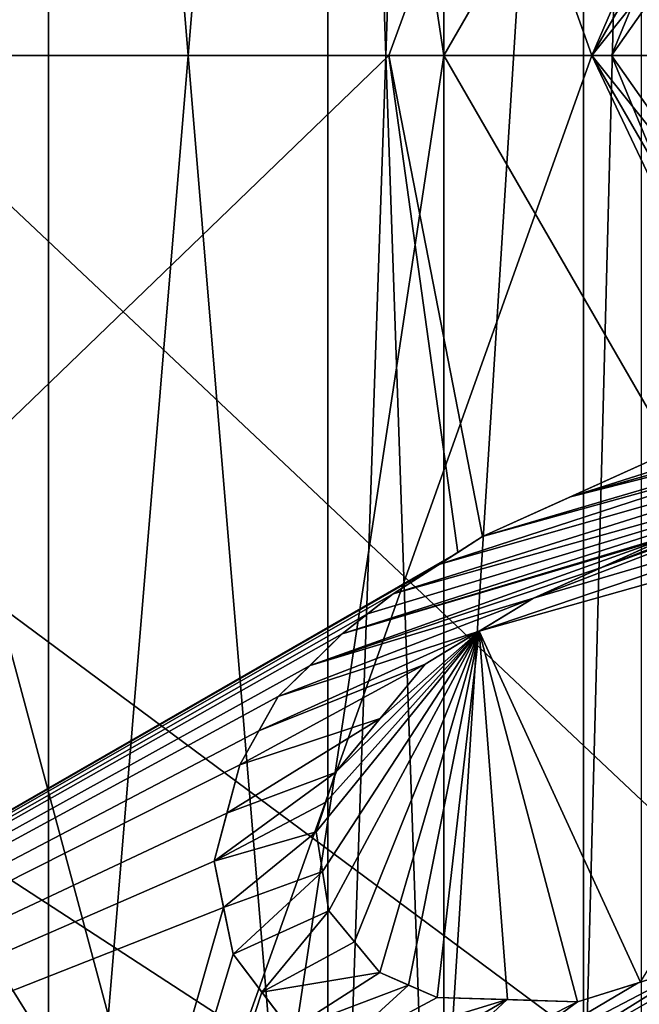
# Model space of a CAD drawing. Header units: millimetres. Extents: x -122 to 122, y -98 to 94.
# Tile 249 of 256: x -81.15 to -78.01, y 68.7 to 73.68. Entities that reach past the tile are written whole.
import ezdxf

# ---------------------------------------------------------------- set-up
doc = ezdxf.new("R2010")
doc.units = ezdxf.units.MM
doc.header["$LTSCALE"] = 26.699852
for name, color, linetype in [('13', 7, 'CONTINUOUS'), ('14', 7, 'CONTINUOUS'), ('15', 7, 'CONTINUOUS'), ('16', 7, 'CONTINUOUS'), ('17', 7, 'CONTINUOUS'), ('18', 7, 'CONTINUOUS'), ('2408', 7, 'CONTINUOUS'), ('2409', 7, 'CONTINUOUS'), ('2423', 7, 'CONTINUOUS'), ('2430', 7, 'CONTINUOUS'), ('2438', 7, 'CONTINUOUS'), ('339', 7, 'CONTINUOUS'), ('340', 7, 'CONTINUOUS'), ('349', 7, 'CONTINUOUS'), ('350', 7, 'CONTINUOUS'), ('351', 7, 'CONTINUOUS'), ('352', 7, 'CONTINUOUS'), ('353', 7, 'CONTINUOUS'), ('354', 7, 'CONTINUOUS'), ('355', 7, 'CONTINUOUS'), ('356', 7, 'CONTINUOUS'), ('3565', 7, 'CONTINUOUS'), ('3575', 7, 'CONTINUOUS'), ('3603', 7, 'CONTINUOUS'), ('3610', 7, 'CONTINUOUS'), ('3618', 7, 'CONTINUOUS'), ('5452', 7, 'CONTINUOUS'), ('5454', 7, 'CONTINUOUS'), ('5457', 7, 'CONTINUOUS'), ('5466', 7, 'CONTINUOUS'), ('5638', 7, 'CONTINUOUS'), ('5639', 7, 'CONTINUOUS'), ('5640', 7, 'CONTINUOUS'), ('5641', 7, 'CONTINUOUS'), ('5642', 7, 'CONTINUOUS'), ('5643', 7, 'CONTINUOUS'), ('5644', 7, 'CONTINUOUS'), ('5645', 7, 'CONTINUOUS'), ('5651', 7, 'CONTINUOUS'), ('5652', 7, 'CONTINUOUS'), ('5653', 7, 'CONTINUOUS'), ('5654', 7, 'CONTINUOUS'), ('5655', 7, 'CONTINUOUS'), ('5656', 7, 'CONTINUOUS'), ('5657', 7, 'CONTINUOUS'), ('5658', 7, 'CONTINUOUS'), ('5659', 7, 'CONTINUOUS'), ('5670', 7, 'CONTINUOUS'), ('951', 7, 'CONTINUOUS'), ('953', 7, 'CONTINUOUS')]:
    doc.layers.add(name, color=color, linetype=linetype)

msp = doc.modelspace()

# ---------------------------------------------------------------- linework, layer by layer
at = {"layer": '13', "color": 7, "linetype": 'Continuous', "true_color": 0xf5f5f5}
for points in [[(-80.6065, 84.1065, -12), (-85, 73.5, -12), (-74.4996, 81.2944, -12), (-80.6065, 84.1065, -12)], [(-85, 73.5, -12), (-79, 73.5, -12), (-74.4996, 81.2944, -12), (-85, 73.5, -12)], [(-85, 73.5, -12), (-80.6065, 62.8935, -12), (-79, 73.5, -12), (-85, 73.5, -12)], [(-79, 73.5, -12), (-80.6065, 62.8935, -12), (-74.4996, 65.7056, -12), (-79, 73.5, -12)]]:
    msp.add_3dface(points, dxfattribs=at)
at = {"layer": '14', "color": 7, "linetype": 'Continuous', "true_color": 0xf5f5f5}
for points in [[(-85, 73.5, -15), (-80.6065, 84.1065, -15), (-79, 73.5, -15), (-85, 73.5, -15)], [(-79, 73.5, -15), (-80.6065, 84.1065, -15), (-74.4996, 81.2944, -15), (-79, 73.5, -15)], [(-80.6065, 62.8935, -15), (-85, 73.5, -15), (-74.4996, 65.7056, -15), (-80.6065, 62.8935, -15)], [(-85, 73.5, -15), (-79, 73.5, -15), (-74.4996, 65.7056, -15), (-85, 73.5, -15)]]:
    msp.add_3dface(points, dxfattribs=at)
at = {"layer": '15', "color": 7, "linetype": 'Continuous', "true_color": 0xf5f5f5}
for points in [[(-85, 73.5, -12), (-80.6065, 84.1065, -12), (-85, 73.5, -15), (-85, 73.5, -12)], [(-85, 73.5, -15), (-80.6065, 84.1065, -12), (-80.6065, 84.1065, -15), (-85, 73.5, -15)]]:
    msp.add_3dface(points, dxfattribs=at)
at = {"layer": '16', "color": 7, "linetype": 'Continuous', "true_color": 0xf5f5f5}
for points in [[(-80.6065, 62.8935, -12), (-85, 73.5, -12), (-80.6065, 62.8935, -15), (-80.6065, 62.8935, -12)], [(-85, 73.5, -12), (-85, 73.5, -15), (-80.6065, 62.8935, -15), (-85, 73.5, -12)]]:
    msp.add_3dface(points, dxfattribs=at)
at = {"layer": '17', "color": 7, "linetype": 'Continuous', "true_color": 0xf5f5f5}
for points in [[(-79, 73.5, -12), (-74.4996, 65.7056, -12), (-79, 73.5, -15), (-79, 73.5, -12)], [(-79, 73.5, -15), (-74.4996, 65.7056, -12), (-74.4996, 65.7056, -15), (-79, 73.5, -15)]]:
    msp.add_3dface(points, dxfattribs=at)
at = {"layer": '18', "color": 7, "linetype": 'Continuous', "true_color": 0xf5f5f5}
for points in [[(-74.4996, 81.2944, -12), (-79, 73.5, -12), (-74.4996, 81.2944, -15), (-74.4996, 81.2944, -12)], [(-79, 73.5, -12), (-79, 73.5, -15), (-74.4996, 81.2944, -15), (-79, 73.5, -12)]]:
    msp.add_3dface(points, dxfattribs=at)
at = {"layer": '2408', "color": 250, "linetype": 'Continuous', "true_color": 0x323232}
for points in [[(-94.5, 92.5), (-81, 82), (-106.5, 51.2841), (-94.5, 92.5)], [(-81, 82), (-81, 65), (-106.5, 51.2841), (-81, 82)]]:
    msp.add_3dface(points, dxfattribs=at)
at = {"layer": '2409', "color": 250, "linetype": 'Continuous', "true_color": 0x323232}
for points in [[(-81, 65, 12), (-81, 82, 12), (-94.5, 92.5, 12), (-81, 65, 12)], [(-81, 65, 12), (-94.5, 92.5, 12), (-81.6673, 53.4468, 12), (-81, 65, 12)]]:
    msp.add_3dface(points, dxfattribs=at)
at = {"layer": '2423', "color": 250, "linetype": 'Continuous', "true_color": 0x323232}
for points in [[(-79, 82, 2), (-79, 82, 10), (-79, 65, 10), (-79, 82, 2)], [(-79, 65, 2), (-79, 82, 2), (-79, 65, 10), (-79, 65, 2)]]:
    msp.add_3dface(points, dxfattribs=at)
at = {"layer": '2430', "color": 250, "linetype": 'Continuous', "true_color": 0x323232}
for points in [[(-81, 82, 12), (-81, 65, 12), (-79.5858, 65, 11.4142), (-81, 82, 12)], [(-81, 82, 12), (-79.5858, 65, 11.4142), (-79.5858, 82, 11.4142), (-81, 82, 12)], [(-79, 65, 10), (-79, 82, 10), (-79.5858, 82, 11.4142), (-79, 65, 10)], [(-79.5858, 65, 11.4142), (-79, 65, 10), (-79.5858, 82, 11.4142), (-79.5858, 65, 11.4142)]]:
    msp.add_3dface(points, dxfattribs=at)
at = {"layer": '2438', "color": 250, "linetype": 'Continuous', "true_color": 0x323232}
for points in [[(-81, 65), (-81, 82), (-79.5858, 82, 0.5858), (-81, 65)], [(-81, 65), (-79.5858, 82, 0.5858), (-79.5858, 65, 0.5858), (-81, 65)], [(-79, 82, 2), (-79, 65, 2), (-79.5858, 65, 0.5858), (-79, 82, 2)], [(-79.5858, 82, 0.5858), (-79, 82, 2), (-79.5858, 65, 0.5858), (-79.5858, 82, 0.5858)]]:
    msp.add_3dface(points, dxfattribs=at)
at = {"layer": '339', "color": 7, "linetype": 'Continuous', "true_color": 0xf5f5f5}
for points in [[(-78.25, 73.5, -15), (-74.125, 80.6447, -15), (-82, 73.5, -15), (-78.25, 73.5, -15)], [(-82, 73.5, -15), (-74.125, 80.6447, -15), (-80.3912, 79.5008, -15), (-82, 73.5, -15)], [(-78.25, 73.5, -15), (-82, 73.5, -15), (-80.3912, 67.4992, -15), (-78.25, 73.5, -15)], [(-74.125, 66.3553, -15), (-78.25, 73.5, -15), (-80.3912, 67.4992, -15), (-74.125, 66.3553, -15)]]:
    msp.add_3dface(points, dxfattribs=at)
at = {"layer": '340', "color": 7, "linetype": 'Continuous', "true_color": 0xf5f5f5}
for points in [[(-82, 73.5, -28.55), (-80.3912, 79.5008, -28.55), (-78.25, 73.5, -28.55), (-82, 73.5, -28.55)], [(-78.25, 73.5, -28.55), (-80.3912, 79.5008, -28.55), (-75.6381, 79.5221, -28.55), (-78.25, 73.5, -28.55)], [(-80.3912, 67.4992, -28.55), (-82, 73.5, -28.55), (-75.224, 67.1154, -28.55), (-80.3912, 67.4992, -28.55)], [(-75.224, 67.1154, -28.55), (-82, 73.5, -28.55), (-78.25, 73.5, -28.55), (-75.224, 67.1154, -28.55)]]:
    msp.add_3dface(points, dxfattribs=at)
at = {"layer": '349', "color": 7, "linetype": 'Continuous', "true_color": 0xf5f5f5}
for points in [[(-75.224, 67.1154, -28.55), (-78.25, 73.5, -28.55), (-73.4587, 67.5093, -27.2175), (-75.224, 67.1154, -28.55)], [(-78.25, 73.5, -28.55), (-76.9175, 73.5, -27.2175), (-73.4587, 67.5093, -27.2175), (-78.25, 73.5, -28.55)]]:
    msp.add_3dface(points, dxfattribs=at)
at = {"layer": '350', "color": 7, "linetype": 'Continuous', "true_color": 0xf5f5f5}
msp.add_3dface([(-78.25, 73.5, -28.55), (-75.6381, 79.5221, -28.55), (-76.9175, 73.5, -27.2175), (-78.25, 73.5, -28.55)], dxfattribs=at)
at = {"layer": '351', "color": 7, "linetype": 'Continuous', "true_color": 0xf5f5f5}
msp.add_3dface([(-78.25, 73.5, -15), (-74.125, 66.3553, -15), (-76.9175, 73.5, -16.3325), (-78.25, 73.5, -15)], dxfattribs=at)
at = {"layer": '352', "color": 7, "linetype": 'Continuous', "true_color": 0xf5f5f5}
for points in [[(-74.125, 80.6447, -15), (-78.25, 73.5, -15), (-73.4587, 79.4907, -16.3325), (-74.125, 80.6447, -15)], [(-78.25, 73.5, -15), (-76.9175, 73.5, -16.3325), (-73.4587, 79.4907, -16.3325), (-78.25, 73.5, -15)]]:
    msp.add_3dface(points, dxfattribs=at)
at = {"layer": '353', "color": 7, "linetype": 'Continuous', "true_color": 0xf5f5f5}
for points in [[(-82, 73.5, -28.55), (-80.3912, 67.4992, -28.55), (-82, 70.0827, -28.2745), (-82, 73.5, -28.55)], [(-80.3912, 67.4992, -28.55), (-82, 66.5718, -27.4782), (-82, 70.0827, -28.2745), (-80.3912, 67.4992, -28.55)]]:
    msp.add_3dface(points, dxfattribs=at)
at = {"layer": '354', "color": 7, "linetype": 'Continuous', "true_color": 0xf5f5f5}
msp.add_3dface([(-80.3912, 79.5008, -28.55), (-82, 73.5, -28.55), (-82, 76.9168, -28.2746), (-80.3912, 79.5008, -28.55)], dxfattribs=at)
at = {"layer": '355', "color": 7, "linetype": 'Continuous', "true_color": 0xf5f5f5}
for points in [[(-80.3912, 67.4992, -15), (-82, 73.5, -15), (-82, 70.0828, -15.2754), (-80.3912, 67.4992, -15)], [(-82, 66.5718, -16.0718), (-80.3912, 67.4992, -15), (-82, 70.0828, -15.2754), (-82, 66.5718, -16.0718)]]:
    msp.add_3dface(points, dxfattribs=at)
at = {"layer": '356', "color": 7, "linetype": 'Continuous', "true_color": 0xf5f5f5}
msp.add_3dface([(-82, 73.5, -15), (-80.3912, 79.5008, -15), (-82, 76.9166, -15.2753), (-82, 73.5, -15)], dxfattribs=at)
at = {"layer": '3565', "color": 250, "linetype": 'Continuous', "true_color": 0x323232}
for points in [[(-102.9852, 88.9852), (-80.2677, 63.2324), (-94.5, 92.5), (-102.9852, 88.9852)], [(-81, 65), (-81, 82), (-94.5, 92.5), (-81, 65)], [(-80.2677, 63.2324), (-81, 65), (-94.5, 92.5), (-80.2677, 63.2324)], [(-106.5, 80.5), (-80.2677, 63.2324), (-102.9852, 88.9852), (-106.5, 80.5)], [(-106.5, 51.2841), (-80.2677, 63.2324), (-106.5, 80.5), (-106.5, 51.2841)]]:
    msp.add_3dface(points, dxfattribs=at)
at = {"layer": '3575', "color": 250, "linetype": 'Continuous', "true_color": 0x323232}
for points in [[(-81, 82, -12), (-85.2358, 51.1768, -12), (-94.5, 92.5, -12), (-81, 82, -12)], [(-85.2358, 51.1768, -12), (-81, 82, -12), (-83.7813, 52.822, -12), (-85.2358, 51.1768, -12)], [(-83.7813, 52.822, -12), (-81, 82, -12), (-81.6673, 53.4468, -12), (-83.7813, 52.822, -12)], [(-81, 82, -12), (-81, 65, -12), (-81.6673, 53.4468, -12), (-81, 82, -12)]]:
    msp.add_3dface(points, dxfattribs=at)
at = {"layer": '3603', "color": 250, "linetype": 'Continuous', "true_color": 0x323232}
for points in [[(-79, 65, -10), (-79, 82, -10), (-79, 65, -2), (-79, 65, -10)], [(-79, 65, -2), (-79, 82, -10), (-79, 82, -2), (-79, 65, -2)]]:
    msp.add_3dface(points, dxfattribs=at)
at = {"layer": '3610', "color": 250, "linetype": 'Continuous', "true_color": 0x323232}
for points in [[(-81, 65, -12), (-81, 82, -12), (-79.5858, 82, -11.4142), (-81, 65, -12)], [(-79.5858, 65, -11.4142), (-81, 65, -12), (-79.5858, 82, -11.4142), (-79.5858, 65, -11.4142)], [(-79, 82, -10), (-79, 65, -10), (-79.5858, 65, -11.4142), (-79, 82, -10)], [(-79, 82, -10), (-79.5858, 65, -11.4142), (-79.5858, 82, -11.4142), (-79, 82, -10)]]:
    msp.add_3dface(points, dxfattribs=at)
at = {"layer": '3618', "color": 250, "linetype": 'Continuous', "true_color": 0x323232}
for points in [[(-81, 82), (-81, 65), (-79.5858, 65, -0.5858), (-81, 82)], [(-79.5858, 82, -0.5858), (-81, 82), (-79.5858, 65, -0.5858), (-79.5858, 82, -0.5858)], [(-79, 65, -2), (-79, 82, -2), (-79.5858, 82, -0.5858), (-79, 65, -2)], [(-79, 65, -2), (-79.5858, 82, -0.5858), (-79.5858, 65, -0.5858), (-79, 65, -2)]]:
    msp.add_3dface(points, dxfattribs=at)
at = {"layer": '5452', "color": 7, "linetype": 'Continuous', "true_color": 0xf5f5f5}
for points in [[(-87.6, 73.5, 12), (-86.2603, 80.2344, 12), (-79, 79.1, 12), (-87.6, 73.5, 12)], [(-79, 67.9, 12), (-87.6, 73.5, 12), (-79, 79.1, 12), (-79, 67.9, 12)], [(-86.2603, 66.7656, 12), (-87.6, 73.5, 12), (-79, 67.9, 12), (-86.2603, 66.7656, 12)]]:
    msp.add_3dface(points, dxfattribs=at)
at = {"layer": '5454', "color": 7, "linetype": 'Continuous', "true_color": 0xf5f5f5}
for points in [[(-87.6, 73.5, 14.625), (-86.2603, 66.7648, 14.625), (-79.2773, 73.5, 18.9925), (-87.6, 73.5, 14.625)], [(-86.2603, 66.7648, 14.625), (-78.9282, 70.9844, 18.993), (-79.2773, 73.5, 18.9925), (-86.2603, 66.7648, 14.625)], [(-78.8028, 71.0649, 19.0401), (-70, 73.5, 20.5), (-79.2773, 73.5, 18.9925), (-78.8028, 71.0649, 19.0401)], [(-78.9282, 70.9844, 18.993), (-78.8028, 71.0649, 19.0401), (-79.2773, 73.5, 18.9925), (-78.9282, 70.9844, 18.993)], [(-77.9303, 71.4592, 19.3325), (-70, 73.5, 20.5), (-78.8028, 71.0649, 19.0401), (-77.9303, 71.4592, 19.3325)], [(-78.3584, 71.2657, 19.1935), (-77.9303, 71.4592, 19.3325), (-78.8028, 71.0649, 19.0401), (-78.3584, 71.2657, 19.1935)], [(-78.9282, 70.9844, 18.993), (-86.2603, 66.7648, 14.625), (-79.0244, 70.9227, 18.9562), (-78.9282, 70.9844, 18.993)], [(-79.0244, 70.9227, 18.9562), (-86.2603, 66.7648, 14.625), (-79.2553, 70.7746, 18.8659), (-79.0244, 70.9227, 18.9562)], [(-79.2553, 70.7746, 18.8659), (-86.2603, 66.7648, 14.625), (-79.3849, 70.6731, 18.812), (-79.2553, 70.7746, 18.8659)], [(-79.3849, 70.6731, 18.812), (-86.2603, 66.7648, 14.625), (-79.514, 70.572, 18.7572), (-79.3849, 70.6731, 18.812)], [(-79.514, 70.572, 18.7572), (-86.2603, 66.7648, 14.625), (-79.6761, 70.4128, 18.6833), (-79.514, 70.572, 18.7572)], [(-79.6761, 70.4128, 18.6833), (-86.2603, 66.7648, 14.625), (-79.8374, 70.2544, 18.6077), (-79.6761, 70.4128, 18.6833)], [(-79.8374, 70.2544, 18.6077), (-86.2603, 66.7648, 14.625), (-79.9347, 70.0816, 18.5515), (-79.8374, 70.2544, 18.6077)], [(-79.9347, 70.0816, 18.5515), (-86.2603, 66.7648, 14.625), (-80.0317, 69.9093, 18.494), (-79.9347, 70.0816, 18.5515)], [(-80.0317, 69.9093, 18.494), (-86.2603, 66.7648, 14.625), (-80.0968, 69.6653, 18.4367), (-80.0317, 69.9093, 18.494)], [(-80.0968, 69.6653, 18.4367), (-86.2603, 66.7648, 14.625), (-80.1617, 69.4219, 18.3772), (-80.0968, 69.6653, 18.4367)], [(-80.1617, 69.4219, 18.3772), (-86.2603, 66.7648, 14.625), (-80.1136, 69.1864, 18.3587), (-80.1617, 69.4219, 18.3772)], [(-86.2603, 66.7648, 14.625), (-82.4451, 61.0549, 14.625), (-80.1136, 69.1864, 18.3587), (-86.2603, 66.7648, 14.625)], [(-80.1136, 69.1864, 18.3587), (-82.4451, 61.0549, 14.625), (-80.0656, 68.951, 18.3382), (-80.1136, 69.1864, 18.3587)], [(-80.0656, 68.951, 18.3382), (-82.4451, 61.0549, 14.625), (-79.9207, 68.7595, 18.3587), (-80.0656, 68.951, 18.3382)], [(-79.9207, 68.7595, 18.3587), (-82.4451, 61.0549, 14.625), (-79.7756, 68.5676, 18.3772), (-79.9207, 68.7595, 18.3587)]]:
    msp.add_3dface(points, dxfattribs=at)
at = {"layer": '5457', "color": 7, "linetype": 'Continuous', "true_color": 0xf5f5f5}
for points in [[(-86.2603, 80.2352, 14.625), (-87.6, 73.5, 14.625), (-77.0873, 79.4866, 18.9925), (-86.2603, 80.2352, 14.625)], [(-87.6, 73.5, 14.625), (-79.2773, 73.5, 18.9925), (-77.0873, 79.4866, 18.9925), (-87.6, 73.5, 14.625)], [(-79.2773, 73.5, 18.9925), (-70, 73.5, 20.5), (-77.0873, 79.4866, 18.9925), (-79.2773, 73.5, 18.9925)], [(-78.545, 70.7527, 19.0913), (-78.8202, 70.5854, 18.9885), (-76.891, 71.2399, 19.5883), (-78.545, 70.7527, 19.0913)], [(-76.891, 71.2399, 19.5883), (-78.8202, 70.5854, 18.9885), (-76.5422, 71.2292, 19.6699), (-76.891, 71.2399, 19.5883)], [(-78.8202, 70.5854, 18.9885), (-78.0042, 68.8094, 18.9925), (-76.5422, 71.2292, 19.6699), (-78.8202, 70.5854, 18.9885)], [(-78.1967, 70.9101, 19.2107), (-78.545, 70.7527, 19.0913), (-77.2526, 71.2511, 19.499), (-78.1967, 70.9101, 19.2107)], [(-77.2526, 71.2511, 19.499), (-78.545, 70.7527, 19.0913), (-76.891, 71.2399, 19.5883), (-77.2526, 71.2511, 19.499)], [(-77.5537, 71.157, 19.4124), (-78.1967, 70.9101, 19.2107), (-77.2526, 71.2511, 19.499), (-77.5537, 71.157, 19.4124)], [(-77.8664, 71.0594, 19.3186), (-78.1967, 70.9101, 19.2107), (-77.5537, 71.157, 19.4124), (-77.8664, 71.0594, 19.3186)], [(-79.6448, 69.5698, 18.5865), (-79.6128, 69.3699, 18.5683), (-78.8202, 70.5854, 18.9885), (-79.6448, 69.5698, 18.5865)], [(-79.5962, 69.7203, 18.6248), (-79.6448, 69.5698, 18.5865), (-78.8202, 70.5854, 18.9885), (-79.5962, 69.7203, 18.6248)], [(-79.6128, 69.3699, 18.5683), (-79.5809, 69.17, 18.5486), (-78.8202, 70.5854, 18.9885), (-79.6128, 69.3699, 18.5683)], [(-79.5474, 69.871, 18.6621), (-79.5962, 69.7203, 18.6248), (-78.8202, 70.5854, 18.9885), (-79.5474, 69.871, 18.6621)], [(-79.5809, 69.17, 18.5486), (-79.452, 69.014, 18.5683), (-78.8202, 70.5854, 18.9885), (-79.5809, 69.17, 18.5486)], [(-79.3218, 70.1439, 18.7741), (-79.5474, 69.871, 18.6621), (-78.8202, 70.5854, 18.9885), (-79.3218, 70.1439, 18.7741)], [(-79.452, 69.014, 18.5683), (-79.323, 68.8579, 18.5865), (-78.8202, 70.5854, 18.9885), (-79.452, 69.014, 18.5683)], [(-79.323, 68.8579, 18.5865), (-79.1777, 68.7949, 18.6248), (-78.8202, 70.5854, 18.9885), (-79.323, 68.8579, 18.5865)], [(-79.0945, 70.4187, 18.8819), (-79.3218, 70.1439, 18.7741), (-78.8202, 70.5854, 18.9885), (-79.0945, 70.4187, 18.8819)], [(-79.1777, 68.7949, 18.6248), (-79.0326, 68.7319, 18.6621), (-78.8202, 70.5854, 18.9885), (-79.1777, 68.7949, 18.6248)], [(-79.0326, 68.7319, 18.6621), (-78.6778, 68.721, 18.7744), (-78.8202, 70.5854, 18.9885), (-79.0326, 68.7319, 18.6621)], [(-78.6778, 68.721, 18.7744), (-78.3223, 68.71, 18.8819), (-78.8202, 70.5854, 18.9885), (-78.6778, 68.721, 18.7744)], [(-78.8202, 70.5854, 18.9885), (-78.3223, 68.71, 18.8819), (-78.0042, 68.8094, 18.9925), (-78.8202, 70.5854, 18.9885)]]:
    msp.add_3dface(points, dxfattribs=at)
at = {"layer": '5466', "color": 7, "linetype": 'Continuous', "true_color": 0xf5f5f5}
for points in [[(-79, 67.9, 12), (-79, 79.1, 12), (-78.2929, 79.1, 11.7071), (-79, 67.9, 12)], [(-78.2929, 67.9, 11.7071), (-79, 67.9, 12), (-78.2929, 79.1, 11.7071), (-78.2929, 67.9, 11.7071)], [(-78, 79.1, 11), (-78, 67.9, 11), (-78.2929, 67.9, 11.7071), (-78, 79.1, 11)], [(-78, 79.1, 11), (-78.2929, 67.9, 11.7071), (-78.2929, 79.1, 11.7071), (-78, 79.1, 11)]]:
    msp.add_3dface(points, dxfattribs=at)
at = {"layer": '5638', "color": 7, "linetype": 'Continuous', "true_color": 0xf5f5f5}
for points in [[(-77.9303, 71.4592, 19.3325), (-78.3584, 71.2657, 19.1935), (-78.8028, 71.0649, 20.0907), (-77.9303, 71.4592, 19.3325)], [(-77.9303, 71.4592, 19.3325), (-78.8028, 71.0649, 20.0907), (-78.3583, 71.2658, 20.2386), (-77.9303, 71.4592, 19.3325)], [(-77.9303, 71.4592, 20.3725), (-77.9303, 71.4592, 19.3325), (-78.3583, 71.2658, 20.2386), (-77.9303, 71.4592, 20.3725)], [(-78.3584, 71.2657, 19.1935), (-78.8028, 71.0649, 19.0401), (-78.8028, 71.0649, 20.0907), (-78.3584, 71.2657, 19.1935)]]:
    msp.add_3dface(points, dxfattribs=at)
at = {"layer": '5639', "color": 7, "linetype": 'Continuous', "true_color": 0xf5f5f5}
for points in [[(-78.8028, 71.0649, 19.0401), (-78.9282, 70.9844, 18.993), (-79.2553, 70.7746, 19.9228), (-78.8028, 71.0649, 19.0401)], [(-78.8028, 71.0649, 19.0401), (-79.2553, 70.7746, 19.9228), (-79.0244, 70.9227, 20.0099), (-78.8028, 71.0649, 19.0401)], [(-78.8028, 71.0649, 20.0907), (-78.8028, 71.0649, 19.0401), (-79.0244, 70.9227, 20.0099), (-78.8028, 71.0649, 20.0907)], [(-78.9282, 70.9844, 18.993), (-79.0244, 70.9227, 18.9562), (-79.2553, 70.7746, 19.9228), (-78.9282, 70.9844, 18.993)], [(-79.0244, 70.9227, 18.9562), (-79.2553, 70.7746, 18.8659), (-79.2553, 70.7746, 19.9228), (-79.0244, 70.9227, 18.9562)]]:
    msp.add_3dface(points, dxfattribs=at)
at = {"layer": '5640', "color": 7, "linetype": 'Continuous', "true_color": 0xf5f5f5}
for points in [[(-79.2553, 70.7746, 18.8659), (-79.3849, 70.6731, 18.812), (-79.514, 70.572, 19.8182), (-79.2553, 70.7746, 18.8659)], [(-79.2553, 70.7746, 18.8659), (-79.514, 70.572, 19.8182), (-79.3849, 70.6731, 19.8709), (-79.2553, 70.7746, 18.8659)], [(-79.2553, 70.7746, 19.9228), (-79.2553, 70.7746, 18.8659), (-79.3849, 70.6731, 19.8709), (-79.2553, 70.7746, 19.9228)], [(-79.3849, 70.6731, 18.812), (-79.514, 70.572, 18.7572), (-79.514, 70.572, 19.8182), (-79.3849, 70.6731, 18.812)]]:
    msp.add_3dface(points, dxfattribs=at)
at = {"layer": '5641', "color": 7, "linetype": 'Continuous', "true_color": 0xf5f5f5}
for points in [[(-79.514, 70.572, 18.7572), (-79.6761, 70.4128, 18.6833), (-79.8374, 70.2544, 19.6742), (-79.514, 70.572, 18.7572)], [(-79.514, 70.572, 18.7572), (-79.8374, 70.2544, 19.6742), (-79.6761, 70.4128, 19.747), (-79.514, 70.572, 18.7572)], [(-79.514, 70.572, 19.8182), (-79.514, 70.572, 18.7572), (-79.6761, 70.4128, 19.747), (-79.514, 70.572, 19.8182)], [(-79.6761, 70.4128, 18.6833), (-79.8374, 70.2544, 18.6077), (-79.8374, 70.2544, 19.6742), (-79.6761, 70.4128, 18.6833)]]:
    msp.add_3dface(points, dxfattribs=at)
at = {"layer": '5642', "color": 7, "linetype": 'Continuous', "true_color": 0xf5f5f5}
for points in [[(-79.8374, 70.2544, 18.6077), (-79.9347, 70.0816, 18.5515), (-80.0317, 69.9093, 19.5648), (-79.8374, 70.2544, 18.6077)], [(-79.8374, 70.2544, 18.6077), (-80.0317, 69.9093, 19.5648), (-79.9347, 70.0816, 19.6202), (-79.8374, 70.2544, 18.6077)], [(-79.8374, 70.2544, 19.6742), (-79.8374, 70.2544, 18.6077), (-79.9347, 70.0816, 19.6202), (-79.8374, 70.2544, 19.6742)], [(-79.9347, 70.0816, 18.5515), (-80.0317, 69.9093, 18.494), (-80.0317, 69.9093, 19.5648), (-79.9347, 70.0816, 18.5515)]]:
    msp.add_3dface(points, dxfattribs=at)
at = {"layer": '5643', "color": 7, "linetype": 'Continuous', "true_color": 0xf5f5f5}
for points in [[(-80.0317, 69.9093, 18.494), (-80.0968, 69.6653, 18.4367), (-80.1617, 69.4219, 19.4524), (-80.0317, 69.9093, 18.494)], [(-80.0317, 69.9093, 18.494), (-80.1617, 69.4219, 19.4524), (-80.0968, 69.6653, 19.5097), (-80.0317, 69.9093, 18.494)], [(-80.0317, 69.9093, 19.5648), (-80.0317, 69.9093, 18.494), (-80.0968, 69.6653, 19.5097), (-80.0317, 69.9093, 19.5648)], [(-80.0968, 69.6653, 18.4367), (-80.1617, 69.4219, 18.3772), (-80.1617, 69.4219, 19.4524), (-80.0968, 69.6653, 18.4367)]]:
    msp.add_3dface(points, dxfattribs=at)
at = {"layer": '5644', "color": 7, "linetype": 'Continuous', "true_color": 0xf5f5f5}
for points in [[(-80.1617, 69.4219, 18.3772), (-80.1136, 69.1864, 18.3587), (-80.0656, 68.951, 19.4149), (-80.1617, 69.4219, 18.3772)], [(-80.1617, 69.4219, 19.4524), (-80.1617, 69.4219, 18.3772), (-80.1136, 69.1864, 19.4347), (-80.1617, 69.4219, 19.4524)], [(-80.1617, 69.4219, 18.3772), (-80.0656, 68.951, 19.4149), (-80.1136, 69.1864, 19.4347), (-80.1617, 69.4219, 18.3772)], [(-80.1136, 69.1864, 18.3587), (-80.0656, 68.951, 18.3382), (-80.0656, 68.951, 19.4149), (-80.1136, 69.1864, 18.3587)]]:
    msp.add_3dface(points, dxfattribs=at)
at = {"layer": '5645', "color": 7, "linetype": 'Continuous', "true_color": 0xf5f5f5}
for points in [[(-80.0656, 68.951, 18.3382), (-79.9207, 68.7595, 18.3587), (-80.0656, 68.951, 19.4149), (-80.0656, 68.951, 18.3382)], [(-79.9207, 68.7595, 18.3587), (-79.7756, 68.5676, 18.3772), (-80.0656, 68.951, 19.4149), (-79.9207, 68.7595, 18.3587)], [(-80.0656, 68.951, 19.4149), (-79.7756, 68.5676, 18.3772), (-79.7756, 68.5676, 19.4524), (-80.0656, 68.951, 19.4149)], [(-80.0656, 68.951, 19.4149), (-79.7756, 68.5676, 19.4524), (-79.9207, 68.7595, 19.4347), (-80.0656, 68.951, 19.4149)]]:
    msp.add_3dface(points, dxfattribs=at)
at = {"layer": '5651', "color": 7, "linetype": 'Continuous', "true_color": 0xf5f5f5}
for points in [[(-77.7085, 68.9017, 19.0913), (-78.0042, 68.8094, 18.9925), (-78.3223, 68.71, 19.9382), (-77.7085, 68.9017, 19.0913)], [(-77.7085, 68.9017, 19.0913), (-78.3223, 68.71, 19.9382), (-78.0161, 68.8057, 20.0409), (-77.7085, 68.9017, 19.0913)], [(-77.7085, 68.9017, 20.14), (-77.7085, 68.9017, 19.0913), (-78.0161, 68.8057, 20.0409), (-77.7085, 68.9017, 20.14)], [(-78.0042, 68.8094, 18.9925), (-78.3223, 68.71, 18.8819), (-78.3223, 68.71, 19.9382), (-78.0042, 68.8094, 18.9925)]]:
    msp.add_3dface(points, dxfattribs=at)
at = {"layer": '5652', "color": 7, "linetype": 'Continuous', "true_color": 0xf5f5f5}
for points in [[(-78.3223, 68.71, 18.8819), (-78.6778, 68.721, 18.7744), (-79.0326, 68.7319, 19.7266), (-78.3223, 68.71, 18.8819)], [(-78.3223, 68.71, 18.8819), (-79.0326, 68.7319, 19.7266), (-78.6788, 68.721, 19.8344), (-78.3223, 68.71, 18.8819)], [(-78.6778, 68.721, 18.7744), (-79.0326, 68.7319, 18.6621), (-79.0326, 68.7319, 19.7266), (-78.6778, 68.721, 18.7744)], [(-78.3223, 68.71, 19.9382), (-78.3223, 68.71, 18.8819), (-78.6788, 68.721, 19.8344), (-78.3223, 68.71, 19.9382)]]:
    msp.add_3dface(points, dxfattribs=at)
at = {"layer": '5653', "color": 7, "linetype": 'Continuous', "true_color": 0xf5f5f5}
for points in [[(-79.0326, 68.7319, 18.6621), (-79.1777, 68.7949, 18.6248), (-79.323, 68.8579, 19.6538), (-79.0326, 68.7319, 18.6621)], [(-79.0326, 68.7319, 18.6621), (-79.323, 68.8579, 19.6538), (-79.1777, 68.7949, 19.6907), (-79.0326, 68.7319, 18.6621)], [(-79.1777, 68.7949, 18.6248), (-79.323, 68.8579, 18.5865), (-79.323, 68.8579, 19.6538), (-79.1777, 68.7949, 18.6248)], [(-79.0326, 68.7319, 19.7266), (-79.0326, 68.7319, 18.6621), (-79.1777, 68.7949, 19.6907), (-79.0326, 68.7319, 19.7266)]]:
    msp.add_3dface(points, dxfattribs=at)
at = {"layer": '5654', "color": 7, "linetype": 'Continuous', "true_color": 0xf5f5f5}
for points in [[(-79.323, 68.8579, 18.5865), (-79.452, 69.014, 18.5683), (-79.5809, 69.17, 19.6174), (-79.323, 68.8579, 18.5865)], [(-79.323, 68.8579, 18.5865), (-79.5809, 69.17, 19.6174), (-79.452, 69.014, 19.6363), (-79.323, 68.8579, 18.5865)], [(-79.452, 69.014, 18.5683), (-79.5809, 69.17, 18.5486), (-79.5809, 69.17, 19.6174), (-79.452, 69.014, 18.5683)], [(-79.323, 68.8579, 19.6538), (-79.323, 68.8579, 18.5865), (-79.452, 69.014, 19.6363), (-79.323, 68.8579, 19.6538)]]:
    msp.add_3dface(points, dxfattribs=at)
at = {"layer": '5655', "color": 7, "linetype": 'Continuous', "true_color": 0xf5f5f5}
for points in [[(-79.6128, 69.3699, 18.5683), (-79.6448, 69.5698, 18.5865), (-79.5809, 69.17, 19.6174), (-79.6128, 69.3699, 18.5683)], [(-79.5809, 69.17, 19.6174), (-79.6448, 69.5698, 18.5865), (-79.6448, 69.5698, 19.6538), (-79.5809, 69.17, 19.6174)], [(-79.5809, 69.17, 19.6174), (-79.6448, 69.5698, 19.6538), (-79.6128, 69.3699, 19.6363), (-79.5809, 69.17, 19.6174)], [(-79.5809, 69.17, 18.5486), (-79.6128, 69.3699, 18.5683), (-79.5809, 69.17, 19.6174), (-79.5809, 69.17, 18.5486)]]:
    msp.add_3dface(points, dxfattribs=at)
at = {"layer": '5656', "color": 7, "linetype": 'Continuous', "true_color": 0xf5f5f5}
for points in [[(-79.5962, 69.7203, 18.6248), (-79.5474, 69.871, 18.6621), (-79.6448, 69.5698, 19.6538), (-79.5962, 69.7203, 18.6248)], [(-79.6448, 69.5698, 19.6538), (-79.5474, 69.871, 18.6621), (-79.5474, 69.871, 19.7266), (-79.6448, 69.5698, 19.6538)], [(-79.6448, 69.5698, 19.6538), (-79.5474, 69.871, 19.7266), (-79.5962, 69.7203, 19.6907), (-79.6448, 69.5698, 19.6538)], [(-79.6448, 69.5698, 18.5865), (-79.5962, 69.7203, 18.6248), (-79.6448, 69.5698, 19.6538), (-79.6448, 69.5698, 18.5865)]]:
    msp.add_3dface(points, dxfattribs=at)
at = {"layer": '5657', "color": 7, "linetype": 'Continuous', "true_color": 0xf5f5f5}
for points in [[(-79.3218, 70.1439, 18.7741), (-79.0945, 70.4187, 18.8819), (-79.5474, 69.871, 19.7266), (-79.3218, 70.1439, 18.7741)], [(-79.5474, 69.871, 19.7266), (-79.0945, 70.4187, 18.8819), (-79.0945, 70.4187, 19.9382), (-79.5474, 69.871, 19.7266)], [(-79.5474, 69.871, 19.7266), (-79.0945, 70.4187, 19.9382), (-79.3217, 70.1439, 19.8345), (-79.5474, 69.871, 19.7266)], [(-79.5474, 69.871, 18.6621), (-79.3218, 70.1439, 18.7741), (-79.5474, 69.871, 19.7266), (-79.5474, 69.871, 18.6621)]]:
    msp.add_3dface(points, dxfattribs=at)
at = {"layer": '5658', "color": 7, "linetype": 'Continuous', "true_color": 0xf5f5f5}
for points in [[(-79.0945, 70.4187, 19.9382), (-78.545, 70.7527, 20.14), (-78.8201, 70.5854, 20.041), (-79.0945, 70.4187, 19.9382)], [(-78.8202, 70.5854, 18.9885), (-78.545, 70.7527, 19.0913), (-79.0945, 70.4187, 19.9382), (-78.8202, 70.5854, 18.9885)], [(-79.0945, 70.4187, 19.9382), (-78.545, 70.7527, 19.0913), (-78.545, 70.7527, 20.14), (-79.0945, 70.4187, 19.9382)], [(-79.0945, 70.4187, 18.8819), (-78.8202, 70.5854, 18.9885), (-79.0945, 70.4187, 19.9382), (-79.0945, 70.4187, 18.8819)]]:
    msp.add_3dface(points, dxfattribs=at)
at = {"layer": '5659', "color": 7, "linetype": 'Continuous', "true_color": 0xf5f5f5}
for points in [[(-78.545, 70.7527, 20.14), (-77.8664, 71.0594, 20.3591), (-78.1967, 70.9101, 20.2551), (-78.545, 70.7527, 20.14)], [(-78.1967, 70.9101, 19.2107), (-77.8664, 71.0594, 19.3186), (-78.545, 70.7527, 20.14), (-78.1967, 70.9101, 19.2107)], [(-78.545, 70.7527, 20.14), (-77.8664, 71.0594, 19.3186), (-77.8664, 71.0594, 20.3591), (-78.545, 70.7527, 20.14)], [(-78.545, 70.7527, 19.0913), (-78.1967, 70.9101, 19.2107), (-78.545, 70.7527, 20.14), (-78.545, 70.7527, 19.0913)]]:
    msp.add_3dface(points, dxfattribs=at)
at = {"layer": '5670', "color": 7, "linetype": 'Continuous', "true_color": 0xf5f5f5}
for points in [[(-76.4416, 71.6584, 20.75), (-76.6383, 71.7001, 20.709), (-79.0244, 70.9227, 20.0099), (-76.4416, 71.6584, 20.75)], [(-76.6383, 71.7001, 20.709), (-78.8028, 71.0649, 20.0907), (-79.0244, 70.9227, 20.0099), (-76.6383, 71.7001, 20.709)], [(-78.8028, 71.0649, 20.0907), (-76.6383, 71.7001, 20.709), (-78.3583, 71.2658, 20.2386), (-78.8028, 71.0649, 20.0907)], [(-76.6383, 71.7001, 20.709), (-76.8609, 71.684, 20.6571), (-78.3583, 71.2658, 20.2386), (-76.6383, 71.7001, 20.709)], [(-76.8609, 71.684, 20.6571), (-77.0904, 71.6673, 20.6016), (-78.3583, 71.2658, 20.2386), (-76.8609, 71.684, 20.6571)], [(-77.0904, 71.6673, 20.6016), (-77.9303, 71.4592, 20.3725), (-78.3583, 71.2658, 20.2386), (-77.0904, 71.6673, 20.6016)], [(-79.514, 70.572, 19.8182), (-76.251, 71.618, 20.7884), (-79.3849, 70.6731, 19.8709), (-79.514, 70.572, 19.8182)], [(-76.251, 71.618, 20.7884), (-79.514, 70.572, 19.8182), (-77.2526, 71.2511, 20.5331), (-76.251, 71.618, 20.7884)], [(-76.251, 71.618, 20.7884), (-79.2553, 70.7746, 19.9228), (-79.3849, 70.6731, 19.8709), (-76.251, 71.618, 20.7884)], [(-76.251, 71.618, 20.7884), (-76.4416, 71.6584, 20.75), (-79.2553, 70.7746, 19.9228), (-76.251, 71.618, 20.7884)], [(-79.2553, 70.7746, 19.9228), (-76.4416, 71.6584, 20.75), (-79.0244, 70.9227, 20.0099), (-79.2553, 70.7746, 19.9228)], [(-79.514, 70.572, 19.8182), (-77.8664, 71.0594, 20.3591), (-77.2526, 71.2511, 20.5331), (-79.514, 70.572, 19.8182)], [(-79.514, 70.572, 19.8182), (-79.6761, 70.4128, 19.747), (-77.8664, 71.0594, 20.3591), (-79.514, 70.572, 19.8182)], [(-77.8664, 71.0594, 20.3591), (-79.6761, 70.4128, 19.747), (-78.1967, 70.9101, 20.2551), (-77.8664, 71.0594, 20.3591)], [(-79.6761, 70.4128, 19.747), (-78.545, 70.7527, 20.14), (-78.1967, 70.9101, 20.2551), (-79.6761, 70.4128, 19.747)], [(-79.6761, 70.4128, 19.747), (-79.8374, 70.2544, 19.6742), (-78.545, 70.7527, 20.14), (-79.6761, 70.4128, 19.747)], [(-78.545, 70.7527, 20.14), (-79.8374, 70.2544, 19.6742), (-78.8201, 70.5854, 20.041), (-78.545, 70.7527, 20.14)], [(-79.8374, 70.2544, 19.6742), (-79.9347, 70.0816, 19.6202), (-78.8201, 70.5854, 20.041), (-79.8374, 70.2544, 19.6742)], [(-79.9347, 70.0816, 19.6202), (-79.0945, 70.4187, 19.9382), (-78.8201, 70.5854, 20.041), (-79.9347, 70.0816, 19.6202)], [(-79.9347, 70.0816, 19.6202), (-80.0317, 69.9093, 19.5648), (-79.0945, 70.4187, 19.9382), (-79.9347, 70.0816, 19.6202)], [(-79.0945, 70.4187, 19.9382), (-80.0317, 69.9093, 19.5648), (-79.3217, 70.1439, 19.8345), (-79.0945, 70.4187, 19.9382)], [(-80.0317, 69.9093, 19.5648), (-80.0968, 69.6653, 19.5097), (-79.3217, 70.1439, 19.8345), (-80.0317, 69.9093, 19.5648)], [(-80.0968, 69.6653, 19.5097), (-79.5474, 69.871, 19.7266), (-79.3217, 70.1439, 19.8345), (-80.0968, 69.6653, 19.5097)], [(-78.1614, 68.3541, 19.9228), (-75.5431, 70.0518, 20.7884), (-78.3232, 68.3239, 19.8709), (-78.1614, 68.3541, 19.9228)], [(-78.3232, 68.3239, 19.8709), (-75.5431, 70.0518, 20.7884), (-76.4804, 69.5425, 20.5331), (-78.3232, 68.3239, 19.8709)], [(-75.6383, 69.8828, 20.7502), (-75.5431, 70.0518, 20.7884), (-78.1614, 68.3541, 19.9228), (-75.6383, 69.8828, 20.7502)], [(-80.0968, 69.6653, 19.5097), (-80.1617, 69.4219, 19.4524), (-79.5474, 69.871, 19.7266), (-80.0968, 69.6653, 19.5097)], [(-79.5474, 69.871, 19.7266), (-80.1617, 69.4219, 19.4524), (-79.5962, 69.7203, 19.6907), (-79.5474, 69.871, 19.7266)], [(-75.6383, 69.8828, 20.7502), (-78.1614, 68.3541, 19.9228), (-77.904, 68.4277, 20.0078), (-75.6383, 69.8828, 20.7502)], [(-80.1617, 69.4219, 19.4524), (-79.6448, 69.5698, 19.6538), (-79.5962, 69.7203, 19.6907), (-80.1617, 69.4219, 19.4524)], [(-80.1617, 69.4219, 19.4524), (-80.1136, 69.1864, 19.4347), (-79.6448, 69.5698, 19.6538), (-80.1617, 69.4219, 19.4524)], [(-79.6448, 69.5698, 19.6538), (-80.1136, 69.1864, 19.4347), (-79.6128, 69.3699, 19.6363), (-79.6448, 69.5698, 19.6538)], [(-78.4844, 68.2938, 19.8182), (-78.3232, 68.3239, 19.8709), (-76.4804, 69.5425, 20.5331), (-78.4844, 68.2938, 19.8182)], [(-78.4844, 68.2938, 19.8182), (-76.4804, 69.5425, 20.5331), (-76.7502, 69.3784, 20.4496), (-78.4844, 68.2938, 19.8182)], [(-80.1136, 69.1864, 19.4347), (-80.0656, 68.951, 19.4149), (-79.6128, 69.3699, 19.6363), (-80.1136, 69.1864, 19.4347)], [(-80.0656, 68.951, 19.4149), (-79.5809, 69.17, 19.6174), (-79.6128, 69.3699, 19.6363), (-80.0656, 68.951, 19.4149)], [(-77.0299, 69.2084, 20.3591), (-78.4844, 68.2938, 19.8182), (-76.7502, 69.3784, 20.4496), (-77.0299, 69.2084, 20.3591)], [(-80.0656, 68.951, 19.4149), (-79.9207, 68.7595, 19.4347), (-79.5809, 69.17, 19.6174), (-80.0656, 68.951, 19.4149)], [(-79.5809, 69.17, 19.6174), (-79.9207, 68.7595, 19.4347), (-79.452, 69.014, 19.6363), (-79.5809, 69.17, 19.6174)], [(-78.4844, 68.2938, 19.8182), (-77.0299, 69.2084, 20.3591), (-77.3587, 69.0598, 20.2555), (-78.4844, 68.2938, 19.8182)], [(-77.7085, 68.9017, 20.14), (-78.7109, 68.2774, 19.7471), (-77.3587, 69.0598, 20.2555), (-77.7085, 68.9017, 20.14)], [(-78.7109, 68.2774, 19.7471), (-78.4844, 68.2938, 19.8182), (-77.3587, 69.0598, 20.2555), (-78.7109, 68.2774, 19.7471)], [(-79.9207, 68.7595, 19.4347), (-79.323, 68.8579, 19.6538), (-79.452, 69.014, 19.6363), (-79.9207, 68.7595, 19.4347)], [(-78.9365, 68.261, 19.6742), (-78.7109, 68.2774, 19.7471), (-77.7085, 68.9017, 20.14), (-78.9365, 68.261, 19.6742)], [(-78.9365, 68.261, 19.6742), (-77.7085, 68.9017, 20.14), (-78.0161, 68.8057, 20.0409), (-78.9365, 68.261, 19.6742)], [(-79.9207, 68.7595, 19.4347), (-79.7756, 68.5676, 19.4524), (-79.323, 68.8579, 19.6538), (-79.9207, 68.7595, 19.4347)], [(-79.323, 68.8579, 19.6538), (-79.7756, 68.5676, 19.4524), (-79.1777, 68.7949, 19.6907), (-79.323, 68.8579, 19.6538)], [(-79.7756, 68.5676, 19.4524), (-79.5494, 68.4552, 19.5099), (-79.1777, 68.7949, 19.6907), (-79.7756, 68.5676, 19.4524)], [(-79.5494, 68.4552, 19.5099), (-79.0326, 68.7319, 19.7266), (-79.1777, 68.7949, 19.6907), (-79.5494, 68.4552, 19.5099)], [(-78.3223, 68.71, 19.9382), (-78.9365, 68.261, 19.6742), (-78.0161, 68.8057, 20.0409), (-78.3223, 68.71, 19.9382)], [(-79.0326, 68.7319, 19.7266), (-79.5494, 68.4552, 19.5099), (-78.6788, 68.721, 19.8344), (-79.0326, 68.7319, 19.7266)], [(-79.5494, 68.4552, 19.5099), (-79.3239, 68.3431, 19.5648), (-78.6788, 68.721, 19.8344), (-79.5494, 68.4552, 19.5099)], [(-79.3239, 68.3431, 19.5648), (-79.1307, 68.3021, 19.6201), (-78.6788, 68.721, 19.8344), (-79.3239, 68.3431, 19.5648)], [(-79.1307, 68.3021, 19.6201), (-78.3223, 68.71, 19.9382), (-78.6788, 68.721, 19.8344), (-79.1307, 68.3021, 19.6201)], [(-79.1307, 68.3021, 19.6201), (-78.9365, 68.261, 19.6742), (-78.3223, 68.71, 19.9382), (-79.1307, 68.3021, 19.6201)]]:
    msp.add_3dface(points, dxfattribs=at)
at = {"layer": '951', "color": 7, "linetype": 'Continuous'}
for points in [[(-78.15, 73.5, -61), (-75.7629, 67.7371, -61), (-77.35, 73.5, -60.2), (-78.15, 73.5, -61)], [(-75.7629, 67.7371, -61), (-78.15, 73.5, -61), (-73.675, 67.1347, -61.8), (-75.7629, 67.7371, -61)], [(-73.675, 67.1347, -61.8), (-78.15, 73.5, -61), (-77.35, 73.5, -61.8), (-73.675, 67.1347, -61.8)]]:
    msp.add_3dface(points, dxfattribs=at)
at = {"layer": '953', "color": 7, "linetype": 'Continuous'}
for points in [[(-78.15, 73.5, -61), (-77.35, 73.5, -60.2), (-73.675, 79.8653, -60.2), (-78.15, 73.5, -61)], [(-78.15, 73.5, -61), (-73.675, 79.8653, -60.2), (-75.7629, 79.2629, -61), (-78.15, 73.5, -61)], [(-77.35, 73.5, -61.8), (-78.15, 73.5, -61), (-75.7629, 79.2629, -61), (-77.35, 73.5, -61.8)]]:
    msp.add_3dface(points, dxfattribs=at)

doc.saveas('drawing.dxf')
